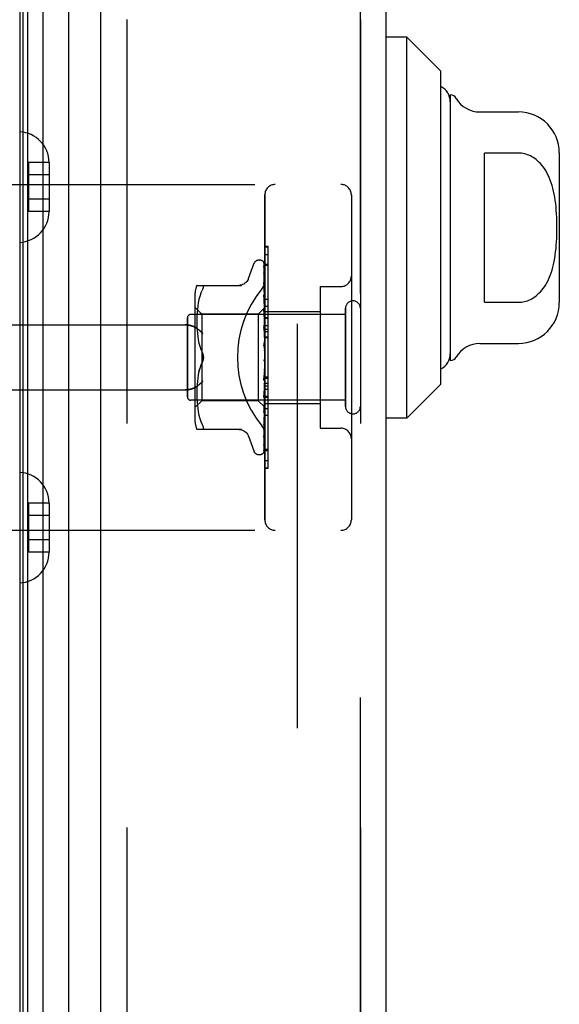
# Model space of a CAD drawing. Header units: inches. Extents: x 0 to 212, y 0 to 138.
# Tile 7 of 256: x 25.7 to 27.26, y 40.54 to 43.39. Entities that reach past the tile are written whole.
import ezdxf

# ---------------------------------------------------------------- set-up
doc = ezdxf.new("R2010")
doc.units = ezdxf.units.IN
doc.header["$LTSCALE"] = 11.6875
doc.header["$MEASUREMENT"] = 0
doc.linetypes.add('HIDDEN', pattern=[0.2, 0.1, -0.1])
for name, color, linetype in [('DEFAULT_2', 8, 'HIDDEN'), ('LEFTHAND_DOOR_ASSEMBLY', 7, 'CONTINUOUS'), ('RIGHTHAND_DOOR_ASSEMBLY', 7, 'CONTINUOUS')]:
    doc.layers.add(name, color=color, linetype=linetype)

msp = doc.modelspace()

# ---------------------------------------------------------------- linework, layer by layer
at = {"layer": 'DEFAULT_2', "color": 8, "linetype": 'HIDDEN'}
msp.add_line((26.5047, 96.2741), (26.5047, 38.8052), dxfattribs=at)
at = {"layer": 'LEFTHAND_DOOR_ASSEMBLY', "color": 7, "linetype": 'Continuous'}
for p, q in [((25.7041, 37.8924), (25.7041, 97.187)), ((25.7128, 37.89), (25.7128, 97.1893)), ((25.7265, 37.8832), (25.7265, 97.1961)), ((25.7699, 97.205), (25.7699, 37.8743)), ((25.8451, 37.9027), (25.8451, 97.1767)), ((26.8212, 43.3409), (26.7622, 43.3409)), ((26.9197, 43.2424), (26.8212, 43.3409)), ((26.8212, 42.2385), (26.8212, 43.3409)), ((26.9197, 42.3369), (26.9197, 43.2424)), ((26.9472, 43.1735), (26.9472, 42.4058)), ((27.0325, 43.1243), (27.1441, 43.1243)), ((27.1441, 43.0053), (27.0456, 43.0053)), ((27.0456, 42.574), (27.0456, 43.0053)), ((27.2622, 43.0062), (27.2622, 42.5731)), ((27.0456, 42.574), (27.1441, 42.574)), ((27.0325, 42.455), (27.1441, 42.455)), ((26.9197, 42.3369), (26.8212, 42.2385)), ((26.8212, 42.2385), (26.7622, 42.2385))]:
    msp.add_line(p, q, dxfattribs=at)
at = {"layer": 'LEFTHAND_DOOR_ASSEMBLY', "color": 3, "linetype": 'Continuous'}
for p, q in [((25.9372, 37.9247), (25.9372, 97.1547)), ((26.7622, 37.9247), (26.7622, 97.1547))]:
    msp.add_line(p, q, dxfattribs=at)
at = {"layer": 'LEFTHAND_DOOR_ASSEMBLY', "color": 8, "linetype": 'HIDDEN'}
for p, q in [((26.0122, 97.1547), (26.0122, 37.9247)), ((26.6872, 37.9247), (26.6872, 97.1547)), ((25.7877, 42.9782), (25.7277, 42.9782)), ((25.7277, 42.9782), (25.7277, 42.8361)), ((25.7877, 42.9782), (25.7877, 42.9771)), ((25.7877, 42.9771), (25.7877, 42.8372)), ((25.7877, 42.9422), (25.7277, 42.9422)), ((25.2132, 42.9147), (26.6312, 42.9147)), ((26.4112, 41.9447), (26.4112, 42.8847)), ((26.6612, 42.8847), (26.6612, 41.9447)), ((25.7877, 42.8722), (25.7277, 42.8722)), ((25.7877, 42.8361), (25.7277, 42.8361)), ((25.7877, 42.8372), (25.7877, 42.8361)), ((26.4112, 42.7125), (26.4212, 42.7125)), ((26.4212, 42.3017), (26.4212, 42.7125)), ((26.3636, 42.6427), (26.379, 42.685)), ((26.3947, 42.6959), (26.3955, 42.6959)), ((26.4085, 42.6863), (26.4104, 42.5575)), ((26.4112, 42.684), (26.4212, 42.684)), ((26.4085, 42.6771), (26.4104, 42.5524)), ((26.4085, 42.6753), (26.4104, 42.5522)), ((26.4085, 42.6588), (26.4085, 42.6584)), ((26.4085, 42.6584), (26.4104, 42.5423)), ((26.4085, 42.6555), (26.4104, 42.542)), ((26.4093, 42.6248), (26.4085, 42.6309)), ((26.4085, 42.6309), (26.4085, 42.6308)), ((26.4085, 42.6308), (26.4104, 42.5276)), ((26.4086, 42.6267), (26.4085, 42.627)), ((26.4085, 42.6269), (26.4104, 42.5272)), ((26.4101, 42.6178), (26.4093, 42.6248)), ((26.2147, 42.623), (26.3439, 42.623)), ((26.2265, 42.6), (26.2234, 42.5911)), ((26.2265, 42.6), (26.2301, 42.6084)), ((26.5712, 42.6197), (26.6312, 42.6197)), ((26.5712, 42.6197), (26.5712, 42.2097)), ((26.2091, 42.5943), (26.2091, 42.2351)), ((26.2189, 42.5722), (26.2174, 42.5627)), ((26.2209, 42.5818), (26.2189, 42.5722)), ((26.2234, 42.5911), (26.2209, 42.5817)), ((26.4085, 42.5953), (26.4085, 42.5955)), ((26.4085, 42.5955), (26.4104, 42.5088)), ((26.4097, 42.5841), (26.4085, 42.5953)), ((26.4085, 42.5907), (26.4104, 42.5083)), ((26.4106, 42.576), (26.4097, 42.5841)), ((26.4112, 42.5697), (26.4106, 42.576)), ((26.2291, 42.5399), (26.2091, 42.5599)), ((26.2155, 42.5444), (26.215, 42.5357)), ((26.2163, 42.5533), (26.2155, 42.5444)), ((26.2174, 42.5627), (26.2163, 42.5533)), ((26.3922, 42.5399), (26.2291, 42.5399)), ((26.2291, 42.5399), (26.2291, 42.4147)), ((26.4112, 42.5589), (26.3922, 42.5399)), ((26.3922, 42.5399), (26.3922, 42.2894)), ((26.4085, 42.5536), (26.4104, 42.4865)), ((26.4085, 42.5533), (26.4085, 42.5535)), ((26.4102, 42.5363), (26.4085, 42.5533)), ((26.4085, 42.5481), (26.4104, 42.486)), ((26.4104, 42.5575), (26.4104, 42.5575)), ((26.4104, 42.5575), (26.4104, 42.5575)), ((26.4112, 42.5554), (26.4104, 42.5524)), ((26.4104, 42.5524), (26.4104, 42.5523)), ((26.4104, 42.5522), (26.4104, 42.5524)), ((26.4112, 42.5468), (26.4104, 42.5423)), ((26.4104, 42.5423), (26.4104, 42.5421)), ((26.4104, 42.542), (26.4104, 42.5423)), ((26.4112, 42.5384), (26.4104, 42.5421)), ((26.4112, 42.5627), (26.4212, 42.5627)), ((26.4112, 42.5477), (26.5712, 42.5477)), ((26.6442, 42.2727), (26.6442, 42.5567)), ((26.1872, 42.3007), (26.1872, 42.5287)), ((26.6442, 42.5387), (26.1972, 42.5387)), ((26.215, 42.5358), (26.2147, 42.5273)), ((26.2148, 42.5275), (26.2147, 42.519)), ((26.2147, 42.5192), (26.2147, 42.5106)), ((26.2147, 42.5108), (26.215, 42.502)), ((26.4112, 42.5252), (26.4102, 42.5363)), ((26.4112, 42.5335), (26.4104, 42.5276)), ((26.4104, 42.5276), (26.4104, 42.5273)), ((26.4104, 42.5272), (26.4104, 42.5276)), ((26.4112, 42.5222), (26.4104, 42.5273)), ((26.4112, 42.5159), (26.4104, 42.5088)), ((25.2132, 42.5084), (26.1807, 42.5084)), ((26.215, 42.5022), (26.2155, 42.4931)), ((26.2155, 42.4933), (26.2163, 42.484)), ((26.2163, 42.4842), (26.2174, 42.4747)), ((26.4085, 42.5063), (26.4085, 42.5066)), ((26.4085, 42.5066), (26.4104, 42.4616)), ((26.4085, 42.5006), (26.4104, 42.4611)), ((26.4086, 42.5063), (26.4112, 42.4768)), ((26.4104, 42.5088), (26.4104, 42.5084)), ((26.4104, 42.5083), (26.4104, 42.5088)), ((26.4112, 42.502), (26.4104, 42.5084)), ((26.4112, 42.4946), (26.4104, 42.4866)), ((26.4104, 42.4864), (26.4104, 42.4866)), ((26.4104, 42.4865), (26.4104, 42.4862)), ((26.4104, 42.486), (26.4104, 42.4864)), ((26.4112, 42.4787), (26.4104, 42.4862)), ((26.4112, 42.5066), (26.4212, 42.5066)), ((26.4112, 42.4965), (26.4212, 42.4965)), ((26.4112, 42.4894), (26.4212, 42.4894)), ((26.2174, 42.4749), (26.2189, 42.4653)), ((26.2189, 42.4654), (26.2209, 42.4559)), ((26.2209, 42.456), (26.2234, 42.4467)), ((26.4086, 42.456), (26.4112, 42.4261)), ((26.4112, 42.4704), (26.4104, 42.4619)), ((26.4104, 42.4611), (26.4104, 42.4619)), ((26.4104, 42.4616), (26.4104, 42.4613)), ((26.4112, 42.4531), (26.4104, 42.4613)), ((26.4112, 42.4743), (26.4212, 42.4743)), ((26.2234, 42.4468), (26.2264, 42.4378)), ((26.2264, 42.4379), (26.2301, 42.4293)), ((26.4086, 42.4496), (26.4096, 42.4415)), ((26.4112, 42.4442), (26.4104, 42.4354)), ((26.2264, 42.3915), (26.2301, 42.4001)), ((26.2291, 42.4147), (26.2291, 42.2894)), ((26.4104, 42.4094), (26.4096, 42.4084)), ((26.4103, 42.4093), (26.4104, 42.4093)), ((26.4112, 42.417), (26.4104, 42.4081)), ((26.4104, 42.4093), (26.4105, 42.4095)), ((26.4112, 42.3987), (26.4104, 42.4076)), ((26.4112, 42.4111), (26.411, 42.4108)), ((26.2209, 42.3733), (26.2234, 42.3826)), ((26.4104, 42.3815), (26.4085, 42.3539)), ((26.4104, 42.3809), (26.4085, 42.3477)), ((26.4086, 42.3479), (26.4112, 42.3777)), ((26.4112, 42.3896), (26.4104, 42.3811)), ((26.4104, 42.3815), (26.4104, 42.3806)), ((26.4104, 42.3809), (26.4104, 42.3811)), ((26.4112, 42.3718), (26.4104, 42.3806)), ((26.2163, 42.3453), (26.2155, 42.336)), ((26.2174, 42.3546), (26.2163, 42.3451)), ((26.2189, 42.364), (26.2174, 42.3545)), ((26.4104, 42.3555), (26.4085, 42.3045)), ((26.4104, 42.355), (26.4085, 42.2988)), ((26.4085, 42.3477), (26.4086, 42.3479)), ((26.4112, 42.3632), (26.4104, 42.3553)), ((26.4104, 42.3555), (26.4104, 42.3548)), ((26.4104, 42.355), (26.4104, 42.3553)), ((26.4112, 42.3465), (26.4104, 42.3548)), ((26.4112, 42.358), (26.4212, 42.358)), ((25.2132, 42.3209), (26.1807, 42.3209)), ((26.215, 42.3273), (26.2147, 42.3186)), ((26.2147, 42.3188), (26.2147, 42.3102)), ((26.2155, 42.3362), (26.215, 42.3271)), ((26.4104, 42.3318), (26.4085, 42.2592)), ((26.4104, 42.3313), (26.4085, 42.2541)), ((26.4085, 42.299), (26.4112, 42.328)), ((26.4112, 42.3386), (26.4104, 42.3317)), ((26.4104, 42.3318), (26.4104, 42.3312)), ((26.4104, 42.3313), (26.4104, 42.3317)), ((26.4112, 42.3237), (26.4104, 42.3312)), ((26.4112, 42.3168), (26.4104, 42.311)), ((26.6442, 42.2907), (26.1972, 42.2907)), ((26.2291, 42.2894), (26.2091, 42.2694)), ((26.2147, 42.3103), (26.2148, 42.3019)), ((26.2147, 42.302), (26.215, 42.2935)), ((26.215, 42.2936), (26.2155, 42.2849)), ((26.2155, 42.285), (26.2163, 42.276)), ((26.3922, 42.2894), (26.2291, 42.2894)), ((26.4104, 42.2712), (26.3922, 42.2894)), ((26.4104, 42.3111), (26.4085, 42.2196)), ((26.4104, 42.3107), (26.4085, 42.2153)), ((26.4085, 42.2987), (26.4085, 42.299)), ((26.4104, 42.2942), (26.4085, 42.1871)), ((26.4104, 42.2939), (26.4085, 42.1837)), ((26.4104, 42.3111), (26.4104, 42.3106)), ((26.4104, 42.3107), (26.4104, 42.311)), ((26.4112, 42.3042), (26.4104, 42.3106)), ((26.4112, 42.2985), (26.4104, 42.2941)), ((26.4104, 42.2942), (26.4104, 42.2938)), ((26.4104, 42.2939), (26.4104, 42.2941)), ((26.4112, 42.2886), (26.4104, 42.2938)), ((26.4112, 42.2844), (26.4104, 42.2816)), ((26.4112, 42.3017), (26.4212, 42.3017)), ((26.4212, 42.3013), (26.4112, 42.3013)), ((26.4112, 42.2997), (26.4212, 42.2997)), ((26.4212, 42.094), (26.4212, 42.3013)), ((26.2163, 42.2761), (26.2174, 42.2666)), ((26.2174, 42.2667), (26.2189, 42.2571)), ((26.2189, 42.2572), (26.2209, 42.2475)), ((26.4104, 42.2816), (26.4085, 42.1628)), ((26.4104, 42.2814), (26.4085, 42.1605)), ((26.4104, 42.2739), (26.4085, 42.1464)), ((26.4085, 42.2541), (26.4085, 42.2543)), ((26.4102, 42.2706), (26.4112, 42.2813)), ((26.4104, 42.2816), (26.4104, 42.2814)), ((26.4104, 42.2814), (26.4104, 42.2816)), ((26.4112, 42.2776), (26.4104, 42.2814)), ((26.4104, 42.2739), (26.4104, 42.2737)), ((26.4104, 42.2738), (26.4104, 42.2738)), ((26.4112, 42.2705), (26.4104, 42.2712)), ((26.4104, 42.2712), (26.4104, 42.2712)), ((26.4112, 42.2817), (26.5712, 42.2817)), ((26.2209, 42.2476), (26.2234, 42.2382)), ((26.2234, 42.2382), (26.2265, 42.2294)), ((26.2265, 42.2294), (26.2301, 42.2209)), ((26.4097, 42.2258), (26.4106, 42.2334)), ((26.4106, 42.2334), (26.4112, 42.2394)), ((26.4212, 42.2463), (26.4112, 42.2463)), ((26.3439, 42.2063), (26.2147, 42.2063)), ((26.4085, 42.2153), (26.4085, 42.2153)), ((26.5712, 42.2097), (26.6312, 42.2097)), ((26.3636, 42.1867), (26.379, 42.1444)), ((26.4085, 42.1835), (26.4093, 42.1889)), ((26.4085, 42.1871), (26.4085, 42.1869)), ((26.4085, 42.1837), (26.4085, 42.1836)), ((26.4085, 42.1836), (26.4085, 42.1835)), ((26.4085, 42.1605), (26.4085, 42.1597)), ((26.4112, 42.1494), (26.4212, 42.1494)), ((26.3947, 42.1334), (26.3955, 42.1334)), ((26.4069, 42.1379), (26.4069, 42.138)), ((26.4112, 42.0949), (26.4212, 42.0949)), ((26.4112, 42.094), (26.4212, 42.094)), ((25.7877, 41.9932), (25.7277, 41.9932)), ((25.7277, 41.9932), (25.7277, 41.8511)), ((25.7877, 41.9932), (25.7877, 41.9921)), ((25.7877, 41.9921), (25.7877, 41.8522)), ((25.7877, 41.9572), (25.7277, 41.9572)), ((25.2132, 41.9147), (26.6312, 41.9147)), ((25.7877, 41.8872), (25.7277, 41.8872)), ((25.7877, 41.8511), (25.7277, 41.8511)), ((25.7877, 41.8522), (25.7877, 41.8511))]:
    msp.add_line(p, q, dxfattribs=at)
at = {"layer": 'LEFTHAND_DOOR_ASSEMBLY', "color": 7, "linetype": 'Continuous'}
msp.add_lwpolyline([(27.1441, 42.574), (27.1484, 42.5742), (27.1527, 42.5745), (27.1571, 42.5752), (27.1614, 42.576), (27.1657, 42.5772), (27.17, 42.5786), (27.1743, 42.5802), (27.1786, 42.5821), (27.1828, 42.5844), (27.1871, 42.5868), (27.1912, 42.5896), (27.1954, 42.5927), (27.1995, 42.5962), (27.2035, 42.5999), (27.2075, 42.6041), (27.2115, 42.6086), (27.2153, 42.6135), (27.2191, 42.6188), (27.2228, 42.6245), (27.2263, 42.6307), (27.2297, 42.6373), (27.2329, 42.6443), (27.2359, 42.6516), (27.2387, 42.6592), (27.2412, 42.6671), (27.2435, 42.6753), (27.2455, 42.6837), (27.2474, 42.6923), (27.249, 42.7012), (27.2504, 42.7104), (27.2516, 42.7197), (27.2527, 42.7293), (27.2535, 42.739), (27.2542, 42.7489), (27.2547, 42.7589), (27.2551, 42.7691), (27.2553, 42.7793), (27.2554, 42.7895), (27.2553, 42.7997), (27.2551, 42.8099), (27.2548, 42.82), (27.2542, 42.8301), (27.2536, 42.8399), (27.2527, 42.8497), (27.2517, 42.8592), (27.2505, 42.8686), (27.249, 42.8777), (27.2474, 42.8866), (27.2456, 42.8953), (27.2436, 42.9037), (27.2413, 42.9119), (27.2388, 42.9198), (27.236, 42.9275), (27.233, 42.9349), (27.2298, 42.9419), (27.2264, 42.9485), (27.2228, 42.9547), (27.2191, 42.9605), (27.2154, 42.9659), (27.2115, 42.9708), (27.2075, 42.9753), (27.2035, 42.9794), (27.1995, 42.9832), (27.1954, 42.9866), (27.1913, 42.9897), (27.1871, 42.9925), (27.1828, 42.995), (27.1786, 42.9972), (27.1743, 42.9991), (27.17, 43.0008), (27.1657, 43.0022), (27.1614, 43.0033), (27.1571, 43.0042), (27.1527, 43.0048), (27.1484, 43.0052), (27.1441, 43.0053)], dxfattribs=at)
at = {"layer": 'LEFTHAND_DOOR_ASSEMBLY', "color": 8, "linetype": 'HIDDEN'}
for points in [[(26.4078, 42.6885), (26.4077, 42.6886), (26.4077, 42.6886), (26.4077, 42.6886), (26.4078, 42.6884), (26.408, 42.6882), (26.4081, 42.6878), (26.4083, 42.6873), (26.4084, 42.6867), (26.4085, 42.6861), (26.4085, 42.6857)], [(26.4078, 42.689), (26.408, 42.6887), (26.4082, 42.6882), (26.4084, 42.6876), (26.4085, 42.6869), (26.4085, 42.6863)], [(26.4112, 42.6792), (26.4108, 42.6809), (26.4104, 42.6825), (26.4099, 42.684), (26.4094, 42.6855), (26.4089, 42.6868), (26.4083, 42.6881), (26.4078, 42.689)], [(26.4112, 42.6824), (26.4111, 42.6827), (26.4108, 42.6833), (26.4105, 42.684), (26.4103, 42.6846), (26.41, 42.6852), (26.4096, 42.6857), (26.4093, 42.6862), (26.409, 42.6867), (26.4088, 42.6872), (26.4085, 42.6876), (26.4082, 42.6879), (26.4078, 42.6885)], [(26.4112, 42.6849), (26.4108, 42.6859), (26.4104, 42.6867), (26.4103, 42.6869)], [(26.4084, 42.6765), (26.4084, 42.6766), (26.4083, 42.6767), (26.4083, 42.6767), (26.4083, 42.6766), (26.4084, 42.6764), (26.4085, 42.676), (26.4085, 42.6756), (26.4085, 42.6753)], [(26.4084, 42.6782), (26.4084, 42.678), (26.4085, 42.6775), (26.4085, 42.6771)], [(26.4112, 42.6643), (26.4109, 42.666), (26.4105, 42.6683), (26.4101, 42.6705), (26.4096, 42.6727), (26.4092, 42.6748), (26.4087, 42.6768), (26.4084, 42.6782)], [(26.4087, 42.676), (26.4085, 42.6763), (26.4084, 42.6765)], [(26.4112, 42.6405), (26.4109, 42.6424), (26.4105, 42.6454), (26.4101, 42.6483), (26.4097, 42.6512), (26.4093, 42.654), (26.4088, 42.6568), (26.4085, 42.6588)], [(26.4085, 42.6558), (26.4085, 42.6559), (26.4085, 42.656), (26.4085, 42.6559), (26.4085, 42.6557), (26.4085, 42.6555)], [(26.4091, 42.6545), (26.4089, 42.655), (26.4087, 42.6554), (26.4086, 42.6557), (26.4085, 42.6558)], [(26.4112, 42.6707), (26.4111, 42.671), (26.4108, 42.6717), (26.4106, 42.6723), (26.4103, 42.6729), (26.41, 42.6735), (26.4097, 42.6741), (26.4094, 42.6746), (26.4091, 42.6751), (26.4087, 42.676)], [(26.4112, 42.6498), (26.411, 42.6504), (26.4107, 42.6512), (26.4103, 42.6519), (26.41, 42.6527), (26.4097, 42.6534), (26.4091, 42.6545)], [(26.3634, 42.6422), (26.3627, 42.6403), (26.361, 42.637), (26.3588, 42.634), (26.3563, 42.6312), (26.3535, 42.6288), (26.3503, 42.6267), (26.3469, 42.6251), (26.3434, 42.6239), (26.3397, 42.6232), (26.336, 42.623)], [(26.4024, 42.6127), (26.4029, 42.6132), (26.4033, 42.6138), (26.4038, 42.6145), (26.4042, 42.6151), (26.4047, 42.6157), (26.4051, 42.6164), (26.4055, 42.6171), (26.4059, 42.6178), (26.4063, 42.6185), (26.4067, 42.6192), (26.4071, 42.6199), (26.4075, 42.6206), (26.4078, 42.6214), (26.4081, 42.6221), (26.4085, 42.6229), (26.4088, 42.6237), (26.4091, 42.6244), (26.4093, 42.6252), (26.4096, 42.626), (26.4098, 42.6268), (26.41, 42.6276), (26.4102, 42.6283), (26.4104, 42.6291), (26.4106, 42.6299), (26.4107, 42.6307), (26.4108, 42.6315), (26.4109, 42.6322), (26.411, 42.633), (26.4111, 42.6338), (26.4111, 42.6345), (26.4112, 42.6353), (26.4112, 42.636)], [(26.4112, 42.6205), (26.4109, 42.6212), (26.4106, 42.6221), (26.4102, 42.6229), (26.4099, 42.6236), (26.4095, 42.6244), (26.4092, 42.625), (26.409, 42.6256), (26.4088, 42.6262), (26.4086, 42.6266), (26.4086, 42.6267)], [(26.2301, 42.623), (26.2313, 42.6228), (26.2323, 42.6223), (26.233, 42.6215), (26.2334, 42.6204), (26.2335, 42.6191), (26.2334, 42.6175), (26.233, 42.6157), (26.2323, 42.6136), (26.2313, 42.6112), (26.2301, 42.6084)], [(26.4112, 42.6086), (26.4109, 42.6107), (26.4101, 42.6178)], [(26.4097, 42.5873), (26.4094, 42.588), (26.4091, 42.5886), (26.4089, 42.5892), (26.4087, 42.5898), (26.4086, 42.5902), (26.4085, 42.5905), (26.4085, 42.5907)], [(26.4112, 42.5839), (26.411, 42.5843), (26.4107, 42.5851), (26.4103, 42.5859), (26.4097, 42.5873)], [(26.4105, 42.5427), (26.4098, 42.5442), (26.4094, 42.5449), (26.4091, 42.5457), (26.4089, 42.5463), (26.4087, 42.547), (26.4086, 42.5475), (26.4085, 42.548), (26.4085, 42.5481)], [(26.4112, 42.5589), (26.411, 42.5586), (26.4108, 42.5583), (26.4106, 42.5579), (26.4104, 42.5575)], [(26.4112, 42.5585), (26.4109, 42.5582), (26.4107, 42.558), (26.4105, 42.5578), (26.4104, 42.5576), (26.4104, 42.5575), (26.4104, 42.5575)], [(26.4112, 42.5579), (26.4109, 42.5577), (26.4107, 42.5576), (26.4105, 42.5575), (26.4104, 42.5574), (26.4104, 42.5575), (26.4104, 42.5575)], [(26.4112, 42.5571), (26.411, 42.5573), (26.4108, 42.5574), (26.4106, 42.5574), (26.4104, 42.5575)], [(26.4112, 42.554), (26.4109, 42.5536), (26.4107, 42.5532), (26.4105, 42.5529), (26.4104, 42.5526), (26.4104, 42.5524), (26.4104, 42.5524)], [(26.4112, 42.5502), (26.411, 42.5508), (26.4108, 42.5513), (26.4106, 42.5518), (26.4104, 42.5523)], [(26.4112, 42.5521), (26.4109, 42.552), (26.4107, 42.552), (26.4105, 42.552), (26.4104, 42.5521), (26.4104, 42.5522)], [(26.4112, 42.5444), (26.4109, 42.5439), (26.4107, 42.5434), (26.4105, 42.543), (26.4104, 42.5427), (26.4104, 42.5423), (26.4104, 42.5423)], [(26.4112, 42.5413), (26.4109, 42.5414), (26.4107, 42.5414), (26.4105, 42.5416), (26.4104, 42.5418), (26.4104, 42.542)], [(26.4112, 42.5412), (26.4108, 42.542), (26.4105, 42.5427)], [(26.4112, 42.5301), (26.4109, 42.5295), (26.4107, 42.529), (26.4105, 42.5285), (26.4104, 42.5281), (26.4104, 42.5277), (26.4104, 42.5276)], [(26.4112, 42.526), (26.4109, 42.5261), (26.4107, 42.5263), (26.4105, 42.5266), (26.4104, 42.5269), (26.4104, 42.5272)], [(26.4112, 42.5116), (26.4109, 42.511), (26.4107, 42.5105), (26.4105, 42.5099), (26.4104, 42.5094), (26.4104, 42.5089), (26.4104, 42.5088)], [(26.1807, 42.5084), (26.182, 42.5084), (26.1833, 42.5084), (26.1846, 42.5083), (26.1858, 42.5082), (26.1871, 42.5082), (26.1883, 42.508), (26.1895, 42.5079), (26.1907, 42.5077), (26.1919, 42.5076), (26.1931, 42.5074), (26.1942, 42.5072), (26.1953, 42.5069), (26.1964, 42.5067), (26.1975, 42.5064), (26.1985, 42.5062), (26.1995, 42.5059), (26.2005, 42.5056), (26.2014, 42.5053), (26.2023, 42.505), (26.2032, 42.5047), (26.2041, 42.5043), (26.2049, 42.504), (26.2057, 42.5036), (26.2065, 42.5033), (26.2073, 42.5029), (26.208, 42.5026), (26.2087, 42.5022), (26.2094, 42.5018), (26.2101, 42.5014), (26.2107, 42.501)], [(26.232, 42.4834), (26.2314, 42.484), (26.2309, 42.4845), (26.2304, 42.4851), (26.2298, 42.4857), (26.2293, 42.4862), (26.2287, 42.4868), (26.2281, 42.4874), (26.2276, 42.488), (26.227, 42.4885), (26.2264, 42.4891), (26.2257, 42.4896), (26.2251, 42.4902), (26.2245, 42.4908), (26.2239, 42.4913), (26.2232, 42.4919), (26.2226, 42.4924), (26.2219, 42.493), (26.2213, 42.4935), (26.2206, 42.494), (26.22, 42.4945), (26.2193, 42.4951), (26.2186, 42.4956), (26.218, 42.4961), (26.2173, 42.4966), (26.2166, 42.4971), (26.216, 42.4975), (26.2153, 42.498), (26.2146, 42.4985), (26.214, 42.4989), (26.2133, 42.4994), (26.2127, 42.4998), (26.212, 42.5002), (26.2114, 42.5006), (26.2107, 42.501)], [(26.4112, 42.494), (26.4111, 42.4942), (26.4108, 42.4948), (26.4105, 42.4954), (26.4101, 42.496), (26.4098, 42.4966), (26.4095, 42.4973), (26.4092, 42.4979), (26.4089, 42.4986), (26.4087, 42.4993), (26.4086, 42.5), (26.4085, 42.5006)], [(26.4112, 42.5066), (26.4109, 42.5068), (26.4107, 42.5071), (26.4105, 42.5075), (26.4104, 42.5079), (26.4104, 42.5083)], [(26.4112, 42.4897), (26.4109, 42.4891), (26.4107, 42.4884), (26.4105, 42.4878), (26.4104, 42.4873), (26.4104, 42.4867), (26.4104, 42.4865)], [(26.4112, 42.4839), (26.4109, 42.4842), (26.4107, 42.4846), (26.4106, 42.485), (26.4104, 42.4854), (26.4104, 42.4859), (26.4104, 42.486)], [(26.4112, 42.465), (26.4109, 42.4644), (26.4107, 42.4638), (26.4105, 42.4631), (26.4104, 42.4625), (26.4104, 42.4619), (26.4104, 42.4616)], [(26.4112, 42.4587), (26.4109, 42.4591), (26.4107, 42.4596), (26.4105, 42.4601), (26.4104, 42.4607), (26.4104, 42.4611)], [(26.2301, 42.4293), (26.2307, 42.428), (26.2312, 42.4267), (26.2317, 42.4253), (26.2322, 42.4238)], [(26.2335, 42.4147), (26.2334, 42.4171), (26.2331, 42.4195), (26.2327, 42.422), (26.232, 42.4244), (26.2311, 42.4269), (26.2301, 42.4293)], [(26.4112, 42.4442), (26.4111, 42.4444), (26.4108, 42.4448), (26.4106, 42.4452), (26.4103, 42.4455), (26.4101, 42.4459), (26.4098, 42.4463), (26.4095, 42.4468), (26.4093, 42.4473), (26.409, 42.4479), (26.4088, 42.4486), (26.4086, 42.4492), (26.4086, 42.4497)], [(26.4096, 42.4415), (26.4102, 42.4364), (26.4104, 42.4341)], [(26.4112, 42.4385), (26.4109, 42.4379), (26.4107, 42.4373), (26.4105, 42.4367), (26.4104, 42.436), (26.4104, 42.4354), (26.4104, 42.4348)], [(26.4104, 42.4341), (26.4104, 42.4347), (26.4104, 42.4354)], [(26.4112, 42.4319), (26.4109, 42.4324), (26.4107, 42.433), (26.4105, 42.4335), (26.4104, 42.4341)], [(26.2301, 42.4001), (26.2264, 42.3915), (26.2234, 42.3826)], [(26.2301, 42.4001), (26.2311, 42.4025), (26.232, 42.4049), (26.2327, 42.4074), (26.2331, 42.4099), (26.2334, 42.4123), (26.2335, 42.4147)], [(26.2321, 42.4051), (26.2315, 42.4034), (26.2308, 42.4017), (26.2301, 42.4001)], [(26.2326, 42.4223), (26.2329, 42.4208), (26.2332, 42.4192), (26.2334, 42.4177), (26.2335, 42.4162), (26.2335, 42.4147)], [(26.2335, 42.4147), (26.2335, 42.4128), (26.2333, 42.4108), (26.233, 42.4089), (26.2326, 42.407)], [(26.4096, 42.4084), (26.4094, 42.408), (26.4092, 42.4076), (26.409, 42.4072), (26.4088, 42.4067), (26.4087, 42.4061), (26.4086, 42.4055), (26.4085, 42.4049), (26.4086, 42.4043)], [(26.411, 42.4108), (26.4108, 42.4104), (26.4105, 42.4099), (26.4103, 42.4095), (26.4101, 42.4091), (26.4098, 42.4087), (26.4096, 42.4084)], [(26.4096, 42.4084), (26.4097, 42.4085), (26.4098, 42.4086), (26.4098, 42.4087), (26.4099, 42.4088), (26.41, 42.4089), (26.41, 42.409), (26.4101, 42.409), (26.4102, 42.4091), (26.4102, 42.4092), (26.4103, 42.4092), (26.4103, 42.4093)], [(26.411, 42.4108), (26.4109, 42.4106), (26.4107, 42.41), (26.4105, 42.4094), (26.4104, 42.4088), (26.4104, 42.4082), (26.4104, 42.4076)], [(26.4112, 42.4045), (26.4109, 42.4051), (26.4107, 42.4056), (26.4105, 42.4063), (26.4104, 42.4069), (26.4104, 42.4075), (26.4104, 42.4081)], [(26.4105, 42.4095), (26.4105, 42.4095), (26.4106, 42.4096), (26.4107, 42.4097), (26.4108, 42.4099), (26.411, 42.41), (26.4111, 42.4102), (26.4112, 42.4103)], [(26.2234, 42.3826), (26.2209, 42.3734), (26.2189, 42.3639)], [(26.4112, 42.3839), (26.4109, 42.3834), (26.4107, 42.3829), (26.4105, 42.3824), (26.4104, 42.3818), (26.4104, 42.3815)], [(26.4112, 42.3774), (26.4109, 42.378), (26.4107, 42.3787), (26.4105, 42.3793), (26.4104, 42.3799), (26.4104, 42.3805), (26.4104, 42.3809)], [(26.2107, 42.3283), (26.2114, 42.3287), (26.212, 42.3291), (26.2127, 42.3296), (26.2133, 42.33), (26.214, 42.3304), (26.2146, 42.3309), (26.2153, 42.3313), (26.216, 42.3318), (26.2166, 42.3323), (26.2173, 42.3328), (26.218, 42.3333), (26.2186, 42.3338), (26.2193, 42.3343), (26.22, 42.3348), (26.2206, 42.3353), (26.2213, 42.3358), (26.2219, 42.3364), (26.2226, 42.3369), (26.2232, 42.3375), (26.2239, 42.338), (26.2245, 42.3386), (26.2251, 42.3391), (26.2257, 42.3397), (26.2264, 42.3403), (26.227, 42.3408), (26.2276, 42.3414), (26.2281, 42.342), (26.2287, 42.3425), (26.2293, 42.3431), (26.2298, 42.3437), (26.2304, 42.3442), (26.2309, 42.3448), (26.2314, 42.3454), (26.232, 42.3459)], [(26.4085, 42.3539), (26.4086, 42.354), (26.4086, 42.3546), (26.4088, 42.3553), (26.409, 42.356), (26.4093, 42.3566), (26.4096, 42.3572), (26.4099, 42.3577), (26.4102, 42.3582), (26.4107, 42.3592)], [(26.4112, 42.3578), (26.4109, 42.3574), (26.4107, 42.357), (26.4105, 42.3565), (26.4104, 42.3559), (26.4104, 42.3555)], [(26.4112, 42.3517), (26.4109, 42.3523), (26.4107, 42.353), (26.4105, 42.3536), (26.4104, 42.3542), (26.4104, 42.3548), (26.4104, 42.355)], [(26.4107, 42.3592), (26.411, 42.3597), (26.4112, 42.36)], [(26.2107, 42.3283), (26.2101, 42.3279), (26.2094, 42.3275), (26.2087, 42.3272), (26.208, 42.3268), (26.2073, 42.3264), (26.2065, 42.3261), (26.2057, 42.3257), (26.2049, 42.3254), (26.2041, 42.325), (26.2032, 42.3247), (26.2023, 42.3244), (26.2014, 42.324), (26.2005, 42.3237), (26.1995, 42.3235), (26.1985, 42.3232), (26.1975, 42.3229), (26.1964, 42.3226), (26.1953, 42.3224), (26.1942, 42.3222), (26.1931, 42.322), (26.1919, 42.3218), (26.1907, 42.3216), (26.1895, 42.3214), (26.1883, 42.3213), (26.1871, 42.3212), (26.1858, 42.3211), (26.1846, 42.321), (26.1833, 42.321), (26.182, 42.3209), (26.1807, 42.3209)], [(26.4099, 42.3086), (26.4105, 42.31), (26.4109, 42.3107), (26.4112, 42.3113)], [(26.4112, 42.3337), (26.4109, 42.3334), (26.4107, 42.3331), (26.4105, 42.3327), (26.4104, 42.3322), (26.4104, 42.3318)], [(26.4112, 42.3283), (26.4109, 42.3289), (26.4107, 42.3295), (26.4105, 42.3301), (26.4104, 42.3307), (26.4104, 42.3312), (26.4104, 42.3313)], [(26.4112, 42.3126), (26.4109, 42.3124), (26.4107, 42.3122), (26.4105, 42.3118), (26.4104, 42.3115), (26.4104, 42.3111)], [(26.4085, 42.3045), (26.4085, 42.3046), (26.4086, 42.3052), (26.4087, 42.3058), (26.409, 42.3065), (26.4092, 42.3072), (26.4095, 42.3079), (26.4099, 42.3086)], [(26.4112, 42.308), (26.4109, 42.3086), (26.4107, 42.3091), (26.4105, 42.3097), (26.4104, 42.3102), (26.4104, 42.3106), (26.4104, 42.3107)], [(26.4112, 42.2952), (26.4109, 42.2951), (26.4107, 42.2949), (26.4105, 42.2947), (26.4104, 42.2945), (26.4104, 42.2942)], [(26.4112, 42.2915), (26.4109, 42.2921), (26.4107, 42.2926), (26.4105, 42.293), (26.4104, 42.2934), (26.4104, 42.2938), (26.4104, 42.2939)], [(26.4104, 42.2712), (26.4085, 42.1421), (26.4085, 42.1417), (26.4085, 42.1413), (26.4084, 42.1409), (26.4083, 42.1405), (26.4082, 42.1402), (26.4081, 42.1399), (26.4079, 42.1395), (26.4078, 42.1392), (26.4076, 42.139), (26.4075, 42.1387), (26.4073, 42.1384), (26.4071, 42.1382), (26.407, 42.1381), (26.4069, 42.138), (26.4069, 42.1379), (26.4069, 42.1379)], [(26.4085, 42.2543), (26.4089, 42.2575), (26.4102, 42.2706)], [(26.4085, 42.2592), (26.4086, 42.2596), (26.4086, 42.26), (26.4088, 42.2606), (26.409, 42.2613), (26.4093, 42.262), (26.4096, 42.2628)], [(26.4096, 42.2628), (26.4104, 42.2644), (26.4108, 42.2652), (26.4111, 42.266), (26.4112, 42.2662)], [(26.4112, 42.282), (26.4109, 42.2821), (26.4107, 42.282), (26.4105, 42.282), (26.4104, 42.2818), (26.4104, 42.2816)], [(26.4112, 42.2795), (26.4109, 42.28), (26.4107, 42.2804), (26.4105, 42.2808), (26.4104, 42.2811), (26.4104, 42.2814), (26.4104, 42.2814)], [(26.4112, 42.275), (26.411, 42.2747), (26.4108, 42.2744), (26.4106, 42.2741), (26.4104, 42.2738)], [(26.4112, 42.2737), (26.4109, 42.2738), (26.4107, 42.2739), (26.4105, 42.274), (26.4104, 42.2739), (26.4104, 42.2739)], [(26.4112, 42.2724), (26.4109, 42.2728), (26.4107, 42.2731), (26.4105, 42.2734), (26.4104, 42.2736), (26.4104, 42.2737), (26.4104, 42.2738)], [(26.4112, 42.2716), (26.411, 42.2721), (26.4108, 42.2726), (26.4106, 42.2731), (26.4104, 42.2737)], [(26.4112, 42.2707), (26.411, 42.2708), (26.4108, 42.2709), (26.4106, 42.271), (26.4104, 42.2712)], [(26.4085, 42.2153), (26.4089, 42.2181), (26.4097, 42.2258)], [(26.4103, 42.2241), (26.4106, 42.2249), (26.411, 42.2258), (26.4112, 42.2263)], [(26.2301, 42.2209), (26.2313, 42.2182), (26.2323, 42.2157), (26.233, 42.2136), (26.2334, 42.2118), (26.2335, 42.2102), (26.2334, 42.2089), (26.233, 42.2079), (26.2323, 42.2071), (26.2313, 42.2065), (26.2301, 42.2063)], [(26.336, 42.2063), (26.3397, 42.2061), (26.3434, 42.2054), (26.3469, 42.2042), (26.3503, 42.2026), (26.3535, 42.2006), (26.3563, 42.1981), (26.3588, 42.1954), (26.361, 42.1923), (26.3627, 42.1891), (26.3634, 42.1871)], [(26.4112, 42.1933), (26.4112, 42.1941), (26.4111, 42.1948), (26.4111, 42.1956), (26.411, 42.1963), (26.4109, 42.1971), (26.4108, 42.1979), (26.4107, 42.1986), (26.4106, 42.1994), (26.4104, 42.2002), (26.4102, 42.201), (26.41, 42.2018), (26.4098, 42.2026), (26.4096, 42.2034), (26.4093, 42.2041), (26.4091, 42.2049), (26.4088, 42.2057), (26.4085, 42.2065), (26.4081, 42.2072), (26.4078, 42.208), (26.4075, 42.2087), (26.4071, 42.2094), (26.4067, 42.2102), (26.4063, 42.2109), (26.4059, 42.2116), (26.4055, 42.2123), (26.4051, 42.213), (26.4047, 42.2136), (26.4042, 42.2143), (26.4038, 42.2149), (26.4033, 42.2155), (26.4029, 42.2161), (26.4024, 42.2167)], [(26.4085, 42.2196), (26.4085, 42.2197), (26.4086, 42.22), (26.4087, 42.2203), (26.4088, 42.2208), (26.4091, 42.2214), (26.4093, 42.222), (26.4096, 42.2227), (26.4103, 42.2241)], [(26.4093, 42.1889), (26.4097, 42.1921), (26.4101, 42.1953), (26.4105, 42.1986), (26.4109, 42.2018), (26.4112, 42.2039)], [(26.4085, 42.1869), (26.4085, 42.1869), (26.4086, 42.1871), (26.4087, 42.1875), (26.4089, 42.1879), (26.4091, 42.1884), (26.4094, 42.189), (26.4097, 42.1897), (26.4101, 42.1904), (26.4104, 42.1912), (26.4108, 42.1921), (26.4111, 42.193), (26.4112, 42.1932)], [(26.4085, 42.1597), (26.4088, 42.1614), (26.4092, 42.1638), (26.4097, 42.1663), (26.4101, 42.1688), (26.4105, 42.1714), (26.4109, 42.174), (26.4112, 42.1759)], [(26.4067, 42.1378), (26.4075, 42.1386), (26.4084, 42.1397), (26.4091, 42.1409), (26.4097, 42.1421), (26.4102, 42.1433), (26.4107, 42.1446), (26.4112, 42.1461)], [(26.4072, 42.1383), (26.4073, 42.1384), (26.4074, 42.1385), (26.4076, 42.1387), (26.4077, 42.1389), (26.4079, 42.139), (26.408, 42.1392), (26.4082, 42.1394), (26.4084, 42.1396), (26.4086, 42.1399), (26.4087, 42.1401), (26.4089, 42.1403), (26.4091, 42.1406), (26.4093, 42.1409), (26.4094, 42.1411), (26.4096, 42.1414), (26.4098, 42.1417), (26.41, 42.142), (26.4101, 42.1423), (26.4103, 42.1426), (26.4105, 42.143), (26.4106, 42.1433), (26.4108, 42.1437), (26.4109, 42.144), (26.4111, 42.1444), (26.4112, 42.1446)], [(26.4081, 42.1456), (26.4081, 42.1456), (26.4081, 42.1456), (26.4082, 42.1457), (26.4083, 42.146), (26.4086, 42.1464), (26.4088, 42.1468), (26.4091, 42.1473), (26.4094, 42.1478), (26.4097, 42.1483), (26.41, 42.1489), (26.4104, 42.1496), (26.4107, 42.1503), (26.411, 42.151), (26.4112, 42.1516)], [(26.4085, 42.1476), (26.4085, 42.1472), (26.4084, 42.1467), (26.4083, 42.1462), (26.4082, 42.1459), (26.4081, 42.1456), (26.4081, 42.1456)], [(26.4082, 42.1447), (26.4086, 42.1458), (26.4091, 42.1475), (26.4096, 42.1492), (26.41, 42.151), (26.4104, 42.1528), (26.4109, 42.1548), (26.4112, 42.1564)], [(26.4085, 42.1464), (26.4085, 42.1459), (26.4084, 42.1453), (26.4083, 42.1448), (26.4082, 42.1447)], [(26.4084, 42.162), (26.4084, 42.162), (26.4084, 42.1619), (26.4084, 42.162), (26.4085, 42.1622), (26.4087, 42.1625), (26.4089, 42.1629), (26.4094, 42.164)], [(26.4085, 42.1628), (26.4085, 42.1625), (26.4085, 42.1622), (26.4084, 42.162)], [(26.4094, 42.164), (26.4097, 42.1645), (26.41, 42.1652), (26.4103, 42.1658), (26.4106, 42.1665), (26.4109, 42.1673), (26.4112, 42.1679)], [(26.4069, 42.138), (26.407, 42.1381), (26.4072, 42.1383)]]:
    msp.add_lwpolyline(points, dxfattribs=at)
at = {"layer": 'LEFTHAND_DOOR_ASSEMBLY', "color": 7, "linetype": 'Continuous'}
for centre, radius, start, end in [((26.898, 43.1538), 0.0492, 0, 63.8851), ((26.9472, 43.1538), 0.0197, 30, 90.1146), ((27.0325, 43.2031), 0.0787, 210, 270), ((27.1441, 43.0062), 0.1181, 0, 90), ((27.1441, 42.5731), 0.1181, 270, 360), ((27.0325, 42.3763), 0.0787, 90, 150), ((26.898, 42.4255), 0.0492, 296.1149, 360), ((26.9472, 42.4255), 0.0197, 269.8854, 330)]:
    msp.add_arc(centre, radius, start, end, dxfattribs=at)
at = {"layer": 'LEFTHAND_DOOR_ASSEMBLY', "color": 8, "linetype": 'HIDDEN'}
for centre, radius, start, end in [((25.6977, 42.9772), 0.09, 0.672, 86.7754), ((26.4412, 42.8847), 0.03, 90, 180), ((26.6312, 42.8847), 0.03, 0, 90), ((25.6977, 42.8372), 0.09, 273.2246, 359.328), ((26.3947, 42.6793), 0.0167, 90, 160), ((26.3955, 42.6793), 0.0167, 27.1488, 90), ((26.6312, 42.6497), 0.03, 270, 360), ((26.2867, 42.5943), 0.0776, 157.9239, 180), ((26.6657, 42.5567), 0.0215, 360, 180), ((26.1972, 42.5287), 0.01, 90, 180), ((26.1972, 42.3007), 0.01, 180, 270), ((26.6657, 42.2727), 0.0215, 180, 0), ((26.2867, 42.2351), 0.0776, 180, 202.0761), ((26.6312, 42.1797), 0.03, 0, 90), ((26.3947, 42.1501), 0.0167, 200, 270), ((26.3955, 42.1501), 0.0167, 270, 312.2353), ((25.6977, 41.9922), 0.09, 0.672, 86.7754), ((26.4412, 41.9447), 0.03, 180, 270), ((26.6312, 41.9447), 0.03, 270, 360), ((25.6977, 41.8522), 0.09, 273.2246, 359.328)]:
    msp.add_arc(centre, radius, start, end, dxfattribs=at)
msp.add_ellipse((26.6442, 42.4147), major_axis=(0, 0.3125), ratio=1, start_param=0.884689, end_param=2.256904, dxfattribs=at)
at = {"layer": 'RIGHTHAND_DOOR_ASSEMBLY', "color": 8, "linetype": 'HIDDEN'}
for p, q in [((26.0122, 97.1547), (26.0122, 37.9247)), ((26.6872, 97.1547), (26.6872, 37.9247)), ((25.2132, 42.9147), (26.6312, 42.9147)), ((26.4112, 42.8847), (26.4112, 41.9447)), ((26.6612, 42.8847), (26.6612, 41.9447)), ((26.4212, 42.7353), (26.4112, 42.7353)), ((26.4112, 42.7344), (26.4212, 42.7344)), ((26.4212, 42.528), (26.4212, 42.7353)), ((26.4212, 42.68), (26.4112, 42.68)), ((26.5712, 42.6197), (26.6312, 42.6197)), ((26.5712, 42.6197), (26.5712, 42.2097)), ((26.4112, 42.5831), (26.4212, 42.5831)), ((26.4112, 42.5477), (26.5712, 42.5477)), ((26.6442, 42.5567), (26.6442, 42.2727)), ((26.1872, 42.5287), (26.1872, 42.3007)), ((26.6442, 42.5387), (26.1972, 42.5387)), ((26.4112, 42.5296), (26.4212, 42.5296)), ((26.4112, 42.528), (26.4212, 42.528)), ((26.4212, 42.5276), (26.4112, 42.5276)), ((26.4212, 42.1169), (26.4212, 42.5276)), ((25.2132, 42.5084), (26.1807, 42.5084)), ((26.4212, 42.4713), (26.4112, 42.4713)), ((26.4112, 42.355), (26.4212, 42.355)), ((26.4112, 42.34), (26.4212, 42.34)), ((25.2132, 42.3209), (26.1807, 42.3209)), ((26.4112, 42.3328), (26.4212, 42.3328)), ((26.4112, 42.3227), (26.4212, 42.3227)), ((26.6442, 42.2907), (26.1972, 42.2907)), ((26.4112, 42.2817), (26.5712, 42.2817)), ((26.4112, 42.2667), (26.4212, 42.2667)), ((26.5712, 42.2097), (26.6312, 42.2097)), ((26.4112, 42.1453), (26.4212, 42.1453)), ((26.4112, 42.1169), (26.4212, 42.1169)), ((25.2132, 41.9147), (26.6312, 41.9147))]:
    msp.add_line(p, q, dxfattribs=at)
for points in [[(26.4112, 42.636), (26.4112, 42.6353), (26.4111, 42.6345), (26.4111, 42.6338), (26.411, 42.633), (26.4109, 42.6322), (26.4108, 42.6315), (26.4107, 42.6307), (26.4106, 42.6299), (26.4104, 42.6291), (26.4102, 42.6283), (26.41, 42.6276), (26.4098, 42.6268), (26.4096, 42.626), (26.4093, 42.6252), (26.4091, 42.6244), (26.4088, 42.6237), (26.4085, 42.6229), (26.4081, 42.6221), (26.4078, 42.6214), (26.4075, 42.6206), (26.4071, 42.6199), (26.4067, 42.6192), (26.4063, 42.6185), (26.4059, 42.6178), (26.4055, 42.6171), (26.4051, 42.6164), (26.4047, 42.6157), (26.4042, 42.6151), (26.4038, 42.6145), (26.4033, 42.6138), (26.4029, 42.6132), (26.4024, 42.6127)], [(26.2107, 42.501), (26.2101, 42.5014), (26.2094, 42.5018), (26.2087, 42.5022), (26.208, 42.5026), (26.2073, 42.5029), (26.2065, 42.5033), (26.2057, 42.5036), (26.2049, 42.504), (26.2041, 42.5043), (26.2032, 42.5047), (26.2023, 42.505), (26.2014, 42.5053), (26.2005, 42.5056), (26.1995, 42.5059), (26.1985, 42.5062), (26.1975, 42.5064), (26.1964, 42.5067), (26.1953, 42.5069), (26.1942, 42.5072), (26.1931, 42.5074), (26.1919, 42.5076), (26.1907, 42.5077), (26.1895, 42.5079), (26.1883, 42.508), (26.1871, 42.5082), (26.1858, 42.5082), (26.1846, 42.5083), (26.1833, 42.5084), (26.182, 42.5084), (26.1807, 42.5084)], [(26.2107, 42.501), (26.2114, 42.5006), (26.212, 42.5002), (26.2127, 42.4998), (26.2133, 42.4994), (26.214, 42.4989), (26.2146, 42.4985), (26.2153, 42.498), (26.216, 42.4975), (26.2166, 42.4971), (26.2173, 42.4966), (26.218, 42.4961), (26.2186, 42.4956), (26.2193, 42.4951), (26.22, 42.4945), (26.2206, 42.494), (26.2213, 42.4935), (26.2219, 42.493), (26.2226, 42.4924), (26.2232, 42.4919), (26.2239, 42.4913), (26.2245, 42.4908), (26.2251, 42.4902), (26.2257, 42.4896), (26.2264, 42.4891), (26.227, 42.4885), (26.2276, 42.488), (26.2281, 42.4874), (26.2287, 42.4868), (26.2293, 42.4862), (26.2298, 42.4857), (26.2304, 42.4851), (26.2309, 42.4845), (26.2314, 42.484), (26.232, 42.4834)], [(26.232, 42.3459), (26.2314, 42.3454), (26.2309, 42.3448), (26.2304, 42.3442), (26.2298, 42.3437), (26.2293, 42.3431), (26.2287, 42.3425), (26.2281, 42.342), (26.2276, 42.3414), (26.227, 42.3408), (26.2264, 42.3403), (26.2257, 42.3397), (26.2251, 42.3391), (26.2245, 42.3386), (26.2239, 42.338), (26.2232, 42.3375), (26.2226, 42.3369), (26.2219, 42.3364), (26.2213, 42.3358), (26.2206, 42.3353), (26.22, 42.3348), (26.2193, 42.3343), (26.2186, 42.3338), (26.218, 42.3333), (26.2173, 42.3328), (26.2166, 42.3323), (26.216, 42.3318), (26.2153, 42.3313), (26.2146, 42.3309), (26.214, 42.3304), (26.2133, 42.33), (26.2127, 42.3296), (26.212, 42.3291), (26.2114, 42.3287), (26.2107, 42.3283)], [(26.1807, 42.3209), (26.182, 42.3209), (26.1833, 42.321), (26.1846, 42.321), (26.1858, 42.3211), (26.1871, 42.3212), (26.1883, 42.3213), (26.1895, 42.3214), (26.1907, 42.3216), (26.1919, 42.3218), (26.1931, 42.322), (26.1942, 42.3222), (26.1953, 42.3224), (26.1964, 42.3226), (26.1975, 42.3229), (26.1985, 42.3232), (26.1995, 42.3235), (26.2005, 42.3237), (26.2014, 42.324), (26.2023, 42.3244), (26.2032, 42.3247), (26.2041, 42.325), (26.2049, 42.3254), (26.2057, 42.3257), (26.2065, 42.3261), (26.2073, 42.3264), (26.208, 42.3268), (26.2087, 42.3272), (26.2094, 42.3275), (26.2101, 42.3279), (26.2107, 42.3283)], [(26.4024, 42.2167), (26.4029, 42.2161), (26.4033, 42.2155), (26.4038, 42.2149), (26.4042, 42.2143), (26.4047, 42.2136), (26.4051, 42.213), (26.4055, 42.2123), (26.4059, 42.2116), (26.4063, 42.2109), (26.4067, 42.2102), (26.4071, 42.2094), (26.4075, 42.2087), (26.4078, 42.208), (26.4081, 42.2072), (26.4085, 42.2065), (26.4088, 42.2057), (26.4091, 42.2049), (26.4093, 42.2041), (26.4096, 42.2034), (26.4098, 42.2026), (26.41, 42.2018), (26.4102, 42.201), (26.4104, 42.2002), (26.4106, 42.1994), (26.4107, 42.1986), (26.4108, 42.1979), (26.4109, 42.1971), (26.411, 42.1963), (26.4111, 42.1956), (26.4111, 42.1948), (26.4112, 42.1941), (26.4112, 42.1933)]]:
    msp.add_lwpolyline(points, dxfattribs=at)
for centre, radius, start, end in [((26.4412, 42.8847), 0.03, 90, 180), ((26.6312, 42.8847), 0.03, 0, 90), ((26.6312, 42.6497), 0.03, 270, 360), ((26.6657, 42.5567), 0.0215, 0, 180), ((26.1972, 42.5287), 0.01, 90, 180), ((26.1972, 42.3007), 0.01, 180, 270), ((26.6657, 42.2727), 0.0215, 180, 360), ((26.6312, 42.1797), 0.03, 0, 90), ((26.4412, 41.9447), 0.03, 180, 270), ((26.6312, 41.9447), 0.03, 270, 360)]:
    msp.add_arc(centre, radius, start, end, dxfattribs=at)
msp.add_ellipse((26.6442, 42.4147), major_axis=(0, 0.3125), ratio=1, start_param=0.884689, end_param=2.256904, dxfattribs=at)

doc.saveas('drawing.dxf')
